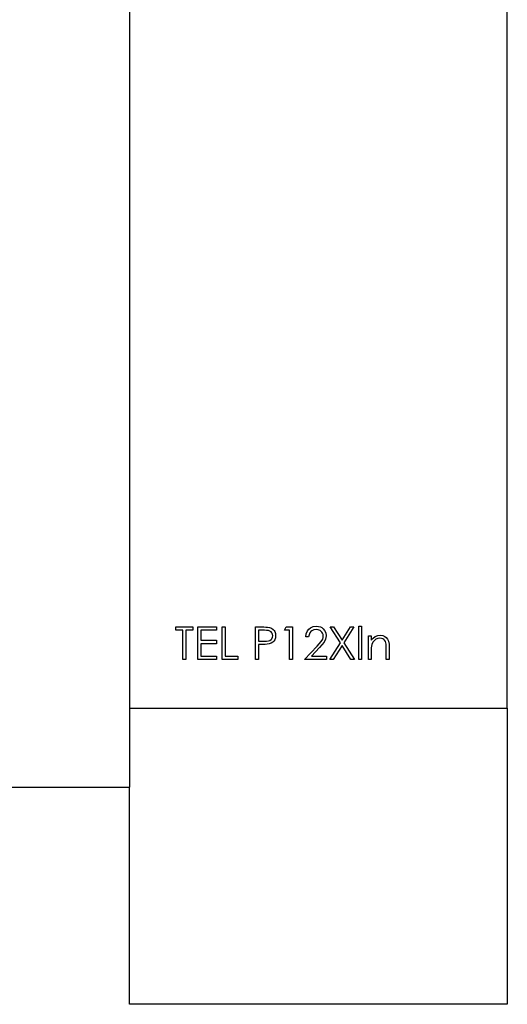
# Model space of a CAD drawing. Extents: x -1763 to 4575, y -3429 to 1051.
# Tile 15 of 192: x -1018 to -831, y -1777 to -1399. Entities that reach past the tile are written whole.
import ezdxf

# ---------------------------------------------------------------- set-up
doc = ezdxf.new("R2010")
doc.units = 0
doc.layers.get('0').update_dxf_attribs({"linetype": 'CONTINUOUS'})

# ---------------------------------------------------------------- blocks, each defined once
blk = doc.blocks.new('CTH', base_point=(-1365.87, -1682.81))
at = {"color": 4, "linetype": 'CONTINUOUS'}
for p, q in [((-976.22, -1386.42), (-976.22, -1663.55)), ((-831.22, -1663.55), (-831.22, -1386.42)), ((-958.44, -1633.62), (-958.44, -1632.34)), ((-958.44, -1632.34), (-951.87, -1632.34)), ((-955.72, -1633.62), (-958.44, -1633.62)), ((-955.72, -1644.84), (-955.72, -1633.62)), ((-951.87, -1633.62), (-954.59, -1633.62)), ((-954.59, -1633.62), (-954.59, -1644.84)), ((-951.87, -1632.34), (-951.87, -1633.62)), ((-949.95, -1644.84), (-949.95, -1632.34)), ((-949.95, -1632.34), (-942.9, -1632.34)), ((-942.9, -1633.62), (-948.82, -1633.62)), ((-948.82, -1633.62), (-948.82, -1637.46)), ((-942.9, -1632.34), (-942.9, -1633.62)), ((-940.65, -1644.84), (-940.65, -1632.34)), ((-940.65, -1632.34), (-939.53, -1632.34)), ((-939.53, -1632.34), (-939.53, -1643.55)), ((-927.83, -1644.84), (-927.83, -1632.34)), ((-927.83, -1632.34), (-925.38, -1632.34)), ((-924.42, -1633.62), (-926.71, -1633.62)), ((-926.71, -1633.62), (-926.71, -1637.78)), ((-925.38, -1632.34), (-924.67, -1632.34)), ((-924.67, -1632.34), (-923.95, -1632.37)), ((-923.62, -1633.64), (-924.42, -1633.62)), ((-923.95, -1632.37), (-923.24, -1632.41)), ((-922.82, -1633.75), (-923.62, -1633.64)), ((-923.24, -1632.41), (-922.53, -1632.52)), ((-922.31, -1633.94), (-922.82, -1633.75)), ((-922.53, -1632.52), (-921.78, -1632.81)), ((-921.88, -1634.25), (-922.31, -1633.94)), ((-921.78, -1632.81), (-921.13, -1633.28)), ((-921.13, -1633.28), (-920.76, -1633.67)), ((-920.76, -1633.67), (-920.48, -1634.13)), ((-916.77, -1633.62), (-916.04, -1632.34)), ((-914.85, -1633.62), (-916.77, -1633.62)), ((-916.04, -1632.34), (-913.73, -1632.34)), ((-914.85, -1644.84), (-914.85, -1633.62)), ((-913.73, -1632.34), (-913.73, -1644.84)), ((-908.43, -1634.98), (-907.94, -1633.87)), ((-907.94, -1633.87), (-907.44, -1633.23)), ((-907.44, -1633.23), (-906.82, -1632.7)), ((-906.64, -1634.12), (-906.99, -1634.56)), ((-906.82, -1632.7), (-905.73, -1632.18)), ((-906.2, -1633.76), (-906.64, -1634.12)), ((-905.43, -1633.41), (-906.2, -1633.76)), ((-905.73, -1632.18), (-904.52, -1632.02)), ((-904.58, -1633.3), (-905.43, -1633.41)), ((-903.82, -1633.39), (-904.58, -1633.3)), ((-904.52, -1632.02), (-903.7, -1632.09)), ((-903.11, -1633.7), (-903.82, -1633.39)), ((-903.7, -1632.09), (-902.9, -1632.33)), ((-902.7, -1634.01), (-903.11, -1633.7)), ((-902.9, -1632.33), (-902.42, -1632.6)), ((-902.35, -1634.39), (-902.7, -1634.01)), ((-902.42, -1632.6), (-901.85, -1633.07)), ((-901.85, -1633.07), (-901.38, -1633.64)), ((-901.38, -1633.64), (-900.9, -1634.64)), ((-895.3, -1638.46), (-899.23, -1632.34)), ((-899.23, -1632.34), (-897.93, -1632.34)), ((-897.93, -1632.34), (-894.66, -1637.45)), ((-894.66, -1637.45), (-891.39, -1632.34)), ((-890.09, -1632.34), (-894.01, -1638.46)), ((-891.39, -1632.34), (-890.09, -1632.34)), ((-888.25, -1644.84), (-888.25, -1632.02)), ((-888.25, -1632.02), (-887.13, -1632.02)), ((-887.13, -1632.02), (-887.13, -1644.84)), ((-948.82, -1637.46), (-942.9, -1637.46)), ((-942.9, -1637.46), (-942.9, -1638.75)), ((-926.71, -1637.78), (-924.52, -1637.81)), ((-924.52, -1637.81), (-923.69, -1637.78)), ((-923.69, -1637.78), (-922.87, -1637.67)), ((-922.87, -1637.67), (-922.35, -1637.49)), ((-922.35, -1637.49), (-921.9, -1637.17)), ((-921.9, -1637.17), (-921.63, -1636.86)), ((-921.62, -1634.56), (-921.88, -1634.25)), ((-921.63, -1636.86), (-921.35, -1636.31)), ((-921.35, -1635.1), (-921.62, -1634.56)), ((-921.26, -1635.69), (-921.35, -1635.1)), ((-921.35, -1636.31), (-921.26, -1635.69)), ((-920.79, -1637.74), (-921.17, -1638.14)), ((-920.49, -1637.28), (-920.79, -1637.74)), ((-920.22, -1636.51), (-920.49, -1637.28)), ((-920.48, -1634.13), (-920.22, -1634.89)), ((-920.22, -1634.89), (-920.14, -1635.69)), ((-920.14, -1635.69), (-920.22, -1636.51)), ((-908.6, -1636.18), (-908.43, -1634.98)), ((-907.48, -1636.18), (-908.6, -1636.18)), ((-907.33, -1635.34), (-907.48, -1636.18)), ((-906.99, -1634.56), (-907.33, -1635.34)), ((-902.7, -1637.94), (-902.09, -1636.96)), ((-902.14, -1634.71), (-902.35, -1634.39)), ((-901.94, -1635.26), (-902.14, -1634.71)), ((-902.09, -1636.96), (-901.92, -1636.41)), ((-901.87, -1635.83), (-901.94, -1635.26)), ((-901.92, -1636.41), (-901.87, -1635.83)), ((-900.96, -1637.03), (-901.57, -1638.2)), ((-900.75, -1635.73), (-900.96, -1637.03)), ((-900.9, -1634.64), (-900.75, -1635.73)), ((-884.56, -1644.84), (-884.56, -1635.7)), ((-884.56, -1635.7), (-883.44, -1635.7)), ((-883.44, -1635.7), (-883.44, -1637.35)), ((-883.44, -1637.35), (-882.76, -1636.59)), ((-882.12, -1637.35), (-882.83, -1638.12)), ((-882.76, -1636.59), (-881.93, -1636.01)), ((-881.68, -1637.05), (-882.12, -1637.35)), ((-881.93, -1636.01), (-880.97, -1635.65)), ((-880.95, -1636.76), (-881.68, -1637.05)), ((-880.97, -1635.65), (-879.96, -1635.54)), ((-880.16, -1636.66), (-880.95, -1636.76)), ((-879.55, -1636.71), (-880.16, -1636.66)), ((-879.96, -1635.54), (-879.05, -1635.65)), ((-878.97, -1636.89), (-879.55, -1636.71)), ((-879.05, -1635.65), (-878.2, -1636.01)), ((-878.63, -1637.1), (-878.97, -1636.89)), ((-878.33, -1637.38), (-878.63, -1637.1)), ((-878, -1637.88), (-878.33, -1637.38)), ((-878.2, -1636.01), (-877.71, -1636.37)), ((-877.8, -1638.46), (-878, -1637.88)), ((-877.71, -1636.37), (-877.17, -1636.99)), ((-877.17, -1636.99), (-876.82, -1637.73)), ((-876.82, -1637.73), (-876.6, -1638.94)), ((-942.9, -1638.75), (-948.82, -1638.75)), ((-948.82, -1638.75), (-948.82, -1643.55)), ((-925.82, -1639.07), (-926.71, -1639.07)), ((-926.71, -1639.07), (-926.71, -1644.84)), ((-925.02, -1639.06), (-925.82, -1639.07)), ((-924.22, -1639.03), (-925.02, -1639.06)), ((-923.42, -1638.98), (-924.22, -1639.03)), ((-922.63, -1638.86), (-923.42, -1638.98)), ((-921.86, -1638.59), (-922.63, -1638.86)), ((-921.17, -1638.14), (-921.86, -1638.59)), ((-909.08, -1644.84), (-904.23, -1639.66)), ((-903.28, -1640.22), (-906.4, -1643.55)), ((-904.23, -1639.66), (-903.44, -1638.82)), ((-903.44, -1638.82), (-902.7, -1637.94)), ((-902.39, -1639.24), (-903.28, -1640.22)), ((-901.57, -1638.2), (-902.39, -1639.24)), ((-899.39, -1644.84), (-895.3, -1638.46)), ((-894.66, -1639.47), (-898.09, -1644.84)), ((-891.23, -1644.84), (-894.66, -1639.47)), ((-894.01, -1638.46), (-889.93, -1644.84)), ((-883.41, -1640.3), (-883.44, -1640.92)), ((-883.44, -1640.92), (-883.44, -1641.53)), ((-883.44, -1641.53), (-883.44, -1644.84)), ((-883.37, -1639.69), (-883.41, -1640.3)), ((-883.27, -1639.08), (-883.37, -1639.69)), ((-882.83, -1638.12), (-883.27, -1639.08)), ((-877.73, -1638.98), (-877.8, -1638.46)), ((-877.69, -1639.5), (-877.73, -1638.98)), ((-877.68, -1640.02), (-877.69, -1639.5)), ((-877.67, -1640.54), (-877.68, -1640.02)), ((-877.67, -1644.84), (-877.67, -1640.54)), ((-876.6, -1638.94), (-876.55, -1640.17)), ((-876.55, -1640.17), (-876.55, -1644.84)), ((-954.59, -1644.84), (-955.72, -1644.84)), ((-942.9, -1644.84), (-949.95, -1644.84)), ((-948.82, -1643.55), (-942.9, -1643.55)), ((-942.9, -1643.55), (-942.9, -1644.84)), ((-934.72, -1644.84), (-940.65, -1644.84)), ((-939.53, -1643.55), (-934.72, -1643.55)), ((-934.72, -1643.55), (-934.72, -1644.84)), ((-926.71, -1644.84), (-927.83, -1644.84)), ((-913.73, -1644.84), (-914.85, -1644.84)), ((-900.59, -1644.84), (-909.08, -1644.84)), ((-906.4, -1643.55), (-900.59, -1643.55)), ((-900.59, -1643.55), (-900.59, -1644.84)), ((-898.09, -1644.84), (-899.39, -1644.84)), ((-889.93, -1644.84), (-891.23, -1644.84)), ((-887.13, -1644.84), (-888.25, -1644.84)), ((-883.44, -1644.84), (-884.56, -1644.84)), ((-876.55, -1644.84), (-877.67, -1644.84)), ((-976.22, -1663.55), (-976.22, -1693.92)), ((-976.22, -1663.55), (-831.22, -1663.55)), ((-831.22, -1663.55), (-831.22, -1777.3)), ((-1059.47, -1693.92), (-976.22, -1693.92)), ((-976.22, -1777.3), (-976.22, -1693.92)), ((-831.22, -1777.3), (-976.22, -1777.3))]:
    blk.add_line(p, q, dxfattribs=at)

msp = doc.modelspace()

# ---------------------------------------------------------------- block references
msp.add_blockref('CTH', (-1365.87, -1682.81))

doc.saveas('drawing.dxf')
